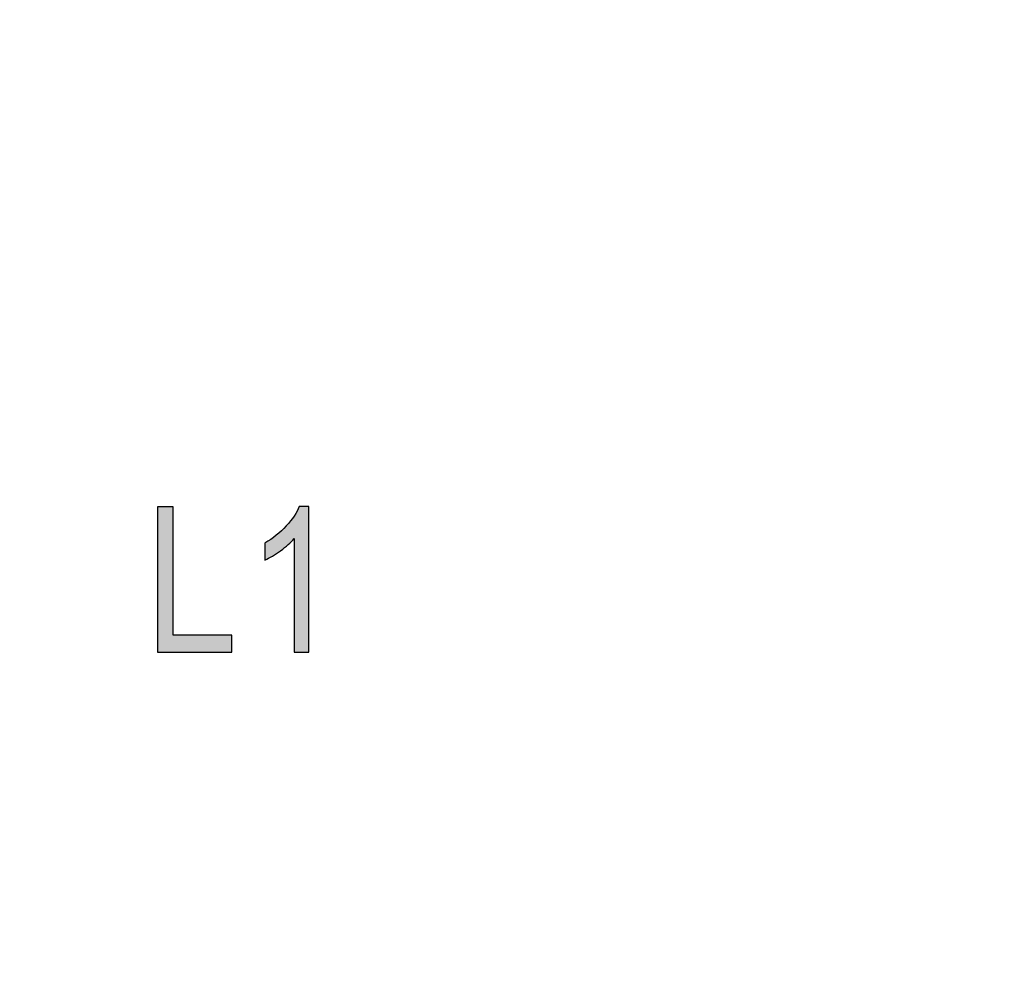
# Model space of a CAD drawing. Header units: millimetres. Extents: x -296 to 295, y -209 to 209.
# Tile 50 of 140: x -234 to -225, y 50 to 58. Entities that reach past the tile are written whole.
import ezdxf

# ---------------------------------------------------------------- set-up
doc = ezdxf.new("R2010")
doc.units = ezdxf.units.MM
doc.header["$MEASUREMENT"] = 0
doc.layers.add('layer 1', color=7, linetype='Continuous')

msp = doc.modelspace()

# ---------------------------------------------------------------- hatches: boundary and pattern name
at = {"layer": 'layer 1'}
h = msp.add_hatch(color=250, dxfattribs=at)
edge = h.paths.add_edge_path()
edge.add_spline(control_points=[(-232.4823, 52.5781), (-232.4823, 52.5781), (-232.4823, 53.8411), (-232.4823, 53.8411), (-232.4823, 53.8411), (-232.3447, 53.8411), (-232.3447, 53.8411), (-232.3447, 53.8411), (-232.3447, 52.7263), (-232.3447, 52.7263), (-232.3447, 52.7263), (-231.835, 52.7263), (-231.835, 52.7263), (-231.835, 52.7263), (-231.835, 52.5781), (-231.835, 52.5781), (-231.835, 52.5781), (-232.4823, 52.5781), (-232.4823, 52.5781)], knot_values=[0, 0, 0, 0, 0.166667, 0.166667, 0.166667, 0.333333, 0.333333, 0.333333, 0.5, 0.5, 0.5, 0.666667, 0.666667, 0.666667, 0.833333, 0.833333, 0.833333, 1, 1, 1, 1], degree=3, periodic=1)
h = msp.add_hatch(color=250, dxfattribs=at)
edge = h.paths.add_edge_path()
edge.add_spline(control_points=[(-232.4823, 52.5781), (-232.4823, 52.5781), (-232.4823, 53.8411), (-232.4823, 53.8411), (-232.4823, 53.8411), (-232.3447, 53.8411), (-232.3447, 53.8411), (-232.3447, 53.8411), (-232.3447, 52.7263), (-232.3447, 52.7263), (-232.3447, 52.7263), (-231.835, 52.7263), (-231.835, 52.7263), (-231.835, 52.7263), (-231.835, 52.5781), (-231.835, 52.5781), (-231.835, 52.5781), (-232.4823, 52.5781), (-232.4823, 52.5781)], knot_values=[0, 0, 0, 0, 0.166667, 0.166667, 0.166667, 0.333333, 0.333333, 0.333333, 0.5, 0.5, 0.5, 0.666667, 0.666667, 0.666667, 0.833333, 0.833333, 0.833333, 1, 1, 1, 1], degree=3, periodic=1)
h = msp.add_hatch(color=250, dxfattribs=at)
edge = h.paths.add_edge_path()
edge.add_spline(control_points=[(-232.4823, 52.5781), (-232.4823, 52.5781), (-232.4823, 53.8411), (-232.4823, 53.8411), (-232.4823, 53.8411), (-232.3447, 53.8411), (-232.3447, 53.8411), (-232.3447, 53.8411), (-232.3447, 52.7263), (-232.3447, 52.7263), (-232.3447, 52.7263), (-231.835, 52.7263), (-231.835, 52.7263), (-231.835, 52.7263), (-231.835, 52.5781), (-231.835, 52.5781), (-231.835, 52.5781), (-232.4823, 52.5781), (-232.4823, 52.5781)], knot_values=[0, 0, 0, 0, 0.166667, 0.166667, 0.166667, 0.333333, 0.333333, 0.333333, 0.5, 0.5, 0.5, 0.666667, 0.666667, 0.666667, 0.833333, 0.833333, 0.833333, 1, 1, 1, 1], degree=3, periodic=1)
h = msp.add_hatch(color=250, dxfattribs=at)
edge = h.paths.add_edge_path()
edge.add_spline(control_points=[(-232.4823, 52.5781), (-232.4823, 52.5781), (-232.4823, 53.8411), (-232.4823, 53.8411), (-232.4823, 53.8411), (-232.3447, 53.8411), (-232.3447, 53.8411), (-232.3447, 53.8411), (-232.3447, 52.7263), (-232.3447, 52.7263), (-232.3447, 52.7263), (-231.835, 52.7263), (-231.835, 52.7263), (-231.835, 52.7263), (-231.835, 52.5781), (-231.835, 52.5781), (-231.835, 52.5781), (-232.4823, 52.5781), (-232.4823, 52.5781)], knot_values=[0, 0, 0, 0, 0.166667, 0.166667, 0.166667, 0.333333, 0.333333, 0.333333, 0.5, 0.5, 0.5, 0.666667, 0.666667, 0.666667, 0.833333, 0.833333, 0.833333, 1, 1, 1, 1], degree=3, periodic=1)
h = msp.add_hatch(color=250, dxfattribs=at)
edge = h.paths.add_edge_path()
edge.add_spline(control_points=[(-231.1655, 52.5781), (-231.1655, 52.5781), (-231.2925, 52.5781), (-231.2925, 52.5781), (-231.2925, 52.5781), (-231.2925, 53.5659), (-231.2925, 53.5659), (-231.3219, 53.5315), (-231.361, 53.4962), (-231.4104, 53.4603), (-231.4598, 53.4245), (-231.505, 53.3974), (-231.5465, 53.3789), (-231.5465, 53.3789), (-231.5465, 53.5271), (-231.5465, 53.5271), (-231.4765, 53.5676), (-231.4148, 53.617), (-231.361, 53.6755), (-231.3075, 53.7337), (-231.2695, 53.7908), (-231.2478, 53.8463), (-231.2478, 53.8463), (-231.1655, 53.8463), (-231.1655, 53.8463), (-231.1655, 53.8463), (-231.1655, 52.5781), (-231.1655, 52.5781)], knot_values=[0, 0, 0, 0, 0.111111, 0.111111, 0.111111, 0.222222, 0.222222, 0.222222, 0.333333, 0.333333, 0.333333, 0.444444, 0.444444, 0.444444, 0.555556, 0.555556, 0.555556, 0.666667, 0.666667, 0.666667, 0.777778, 0.777778, 0.777778, 0.888889, 0.888889, 0.888889, 1, 1, 1, 1], degree=3, periodic=1)
h = msp.add_hatch(color=250, dxfattribs=at)
edge = h.paths.add_edge_path()
edge.add_spline(control_points=[(-231.1655, 52.5781), (-231.1655, 52.5781), (-231.2925, 52.5781), (-231.2925, 52.5781), (-231.2925, 52.5781), (-231.2925, 53.5659), (-231.2925, 53.5659), (-231.3219, 53.5315), (-231.361, 53.4962), (-231.4104, 53.4603), (-231.4598, 53.4245), (-231.505, 53.3974), (-231.5465, 53.3789), (-231.5465, 53.3789), (-231.5465, 53.5271), (-231.5465, 53.5271), (-231.4765, 53.5676), (-231.4148, 53.617), (-231.361, 53.6755), (-231.3075, 53.7337), (-231.2695, 53.7908), (-231.2478, 53.8463), (-231.2478, 53.8463), (-231.1655, 53.8463), (-231.1655, 53.8463), (-231.1655, 53.8463), (-231.1655, 52.5781), (-231.1655, 52.5781)], knot_values=[0, 0, 0, 0, 0.111111, 0.111111, 0.111111, 0.222222, 0.222222, 0.222222, 0.333333, 0.333333, 0.333333, 0.444444, 0.444444, 0.444444, 0.555556, 0.555556, 0.555556, 0.666667, 0.666667, 0.666667, 0.777778, 0.777778, 0.777778, 0.888889, 0.888889, 0.888889, 1, 1, 1, 1], degree=3, periodic=1)
h = msp.add_hatch(color=250, dxfattribs=at)
edge = h.paths.add_edge_path()
edge.add_spline(control_points=[(-231.1655, 52.5781), (-231.1655, 52.5781), (-231.2925, 52.5781), (-231.2925, 52.5781), (-231.2925, 52.5781), (-231.2925, 53.5659), (-231.2925, 53.5659), (-231.3219, 53.5315), (-231.361, 53.4962), (-231.4104, 53.4603), (-231.4598, 53.4245), (-231.505, 53.3974), (-231.5465, 53.3789), (-231.5465, 53.3789), (-231.5465, 53.5271), (-231.5465, 53.5271), (-231.4765, 53.5676), (-231.4148, 53.617), (-231.361, 53.6755), (-231.3075, 53.7337), (-231.2695, 53.7908), (-231.2478, 53.8463), (-231.2478, 53.8463), (-231.1655, 53.8463), (-231.1655, 53.8463), (-231.1655, 53.8463), (-231.1655, 52.5781), (-231.1655, 52.5781)], knot_values=[0, 0, 0, 0, 0.111111, 0.111111, 0.111111, 0.222222, 0.222222, 0.222222, 0.333333, 0.333333, 0.333333, 0.444444, 0.444444, 0.444444, 0.555556, 0.555556, 0.555556, 0.666667, 0.666667, 0.666667, 0.777778, 0.777778, 0.777778, 0.888889, 0.888889, 0.888889, 1, 1, 1, 1], degree=3, periodic=1)
h = msp.add_hatch(color=250, dxfattribs=at)
edge = h.paths.add_edge_path()
edge.add_spline(control_points=[(-231.1655, 52.5781), (-231.1655, 52.5781), (-231.2925, 52.5781), (-231.2925, 52.5781), (-231.2925, 52.5781), (-231.2925, 53.5659), (-231.2925, 53.5659), (-231.3219, 53.5315), (-231.361, 53.4962), (-231.4104, 53.4603), (-231.4598, 53.4245), (-231.505, 53.3974), (-231.5465, 53.3789), (-231.5465, 53.3789), (-231.5465, 53.5271), (-231.5465, 53.5271), (-231.4765, 53.5676), (-231.4148, 53.617), (-231.361, 53.6755), (-231.3075, 53.7337), (-231.2695, 53.7908), (-231.2478, 53.8463), (-231.2478, 53.8463), (-231.1655, 53.8463), (-231.1655, 53.8463), (-231.1655, 53.8463), (-231.1655, 52.5781), (-231.1655, 52.5781)], knot_values=[0, 0, 0, 0, 0.111111, 0.111111, 0.111111, 0.222222, 0.222222, 0.222222, 0.333333, 0.333333, 0.333333, 0.444444, 0.444444, 0.444444, 0.555556, 0.555556, 0.555556, 0.666667, 0.666667, 0.666667, 0.777778, 0.777778, 0.777778, 0.888889, 0.888889, 0.888889, 1, 1, 1, 1], degree=3, periodic=1)

# ---------------------------------------------------------------- linework, layer by layer
at = {"layer": 'layer 1', "color": 1, "lineweight": 0}
msp.add_open_spline([(295.3283, 209.2747), (295.3283, 209.2747), (295.3283, -208.9236), (295.3283, -208.9236), (295.3283, -208.9236), (-296.1944, -208.9236), (-296.1944, -208.9236), (-296.1944, -208.9236), (-296.1944, 209.2747), (-296.1944, 209.2747), (-296.1944, 209.2747), (295.3283, 209.2747), (295.3283, 209.2747)], degree=3, knots=[0, 0, 0, 0, 0.25, 0.25, 0.25, 0.5, 0.5, 0.5, 0.75, 0.75, 0.75, 1, 1, 1, 1], dxfattribs=at)
at = {"layer": 'layer 1', "color": 5, "lineweight": 0}
msp.add_open_spline([(-281.2487, 194.7284), (-281.2487, 194.7284), (-281.2487, -197.0649), (-281.2487, -197.0649), (-281.2487, -197.0649), (283.3586, -197.0649), (283.3586, -197.0649)], degree=3, knots=[0, 0, 0, 0, 0.5, 0.5, 0.5, 1, 1, 1, 1], dxfattribs=at)
at = {"layer": 'layer 1', "color": 250}
for points, knots in [([(-232.4823, 52.5781), (-232.4823, 52.5781), (-232.4823, 53.8411), (-232.4823, 53.8411), (-232.4823, 53.8411), (-232.3447, 53.8411), (-232.3447, 53.8411), (-232.3447, 53.8411), (-232.3447, 52.7263), (-232.3447, 52.7263), (-232.3447, 52.7263), (-231.835, 52.7263), (-231.835, 52.7263), (-231.835, 52.7263), (-231.835, 52.5781), (-231.835, 52.5781), (-231.835, 52.5781), (-232.4823, 52.5781), (-232.4823, 52.5781)], [0, 0, 0, 0, 0.166667, 0.166667, 0.166667, 0.333333, 0.333333, 0.333333, 0.5, 0.5, 0.5, 0.666667, 0.666667, 0.666667, 0.833333, 0.833333, 0.833333, 1, 1, 1, 1]), ([(-232.4823, 52.5781), (-232.4823, 52.5781), (-232.4823, 53.8411), (-232.4823, 53.8411), (-232.4823, 53.8411), (-232.3447, 53.8411), (-232.3447, 53.8411), (-232.3447, 53.8411), (-232.3447, 52.7263), (-232.3447, 52.7263), (-232.3447, 52.7263), (-231.835, 52.7263), (-231.835, 52.7263), (-231.835, 52.7263), (-231.835, 52.5781), (-231.835, 52.5781), (-231.835, 52.5781), (-232.4823, 52.5781), (-232.4823, 52.5781)], [0, 0, 0, 0, 0.166667, 0.166667, 0.166667, 0.333333, 0.333333, 0.333333, 0.5, 0.5, 0.5, 0.666667, 0.666667, 0.666667, 0.833333, 0.833333, 0.833333, 1, 1, 1, 1]), ([(-232.4823, 52.5781), (-232.4823, 52.5781), (-232.4823, 53.8411), (-232.4823, 53.8411), (-232.4823, 53.8411), (-232.3447, 53.8411), (-232.3447, 53.8411), (-232.3447, 53.8411), (-232.3447, 52.7263), (-232.3447, 52.7263), (-232.3447, 52.7263), (-231.835, 52.7263), (-231.835, 52.7263), (-231.835, 52.7263), (-231.835, 52.5781), (-231.835, 52.5781), (-231.835, 52.5781), (-232.4823, 52.5781), (-232.4823, 52.5781)], [0, 0, 0, 0, 0.166667, 0.166667, 0.166667, 0.333333, 0.333333, 0.333333, 0.5, 0.5, 0.5, 0.666667, 0.666667, 0.666667, 0.833333, 0.833333, 0.833333, 1, 1, 1, 1]), ([(-232.4823, 52.5781), (-232.4823, 52.5781), (-232.4823, 53.8411), (-232.4823, 53.8411), (-232.4823, 53.8411), (-232.3447, 53.8411), (-232.3447, 53.8411), (-232.3447, 53.8411), (-232.3447, 52.7263), (-232.3447, 52.7263), (-232.3447, 52.7263), (-231.835, 52.7263), (-231.835, 52.7263), (-231.835, 52.7263), (-231.835, 52.5781), (-231.835, 52.5781), (-231.835, 52.5781), (-232.4823, 52.5781), (-232.4823, 52.5781)], [0, 0, 0, 0, 0.166667, 0.166667, 0.166667, 0.333333, 0.333333, 0.333333, 0.5, 0.5, 0.5, 0.666667, 0.666667, 0.666667, 0.833333, 0.833333, 0.833333, 1, 1, 1, 1]), ([(-231.1655, 52.5781), (-231.1655, 52.5781), (-231.2925, 52.5781), (-231.2925, 52.5781), (-231.2925, 52.5781), (-231.2925, 53.5659), (-231.2925, 53.5659), (-231.3219, 53.5315), (-231.361, 53.4962), (-231.4104, 53.4603), (-231.4598, 53.4245), (-231.505, 53.3974), (-231.5465, 53.3789), (-231.5465, 53.3789), (-231.5465, 53.5271), (-231.5465, 53.5271), (-231.4765, 53.5676), (-231.4148, 53.617), (-231.361, 53.6755), (-231.3075, 53.7337), (-231.2695, 53.7908), (-231.2478, 53.8463), (-231.2478, 53.8463), (-231.1655, 53.8463), (-231.1655, 53.8463), (-231.1655, 53.8463), (-231.1655, 52.5781), (-231.1655, 52.5781)], [0, 0, 0, 0, 0.111111, 0.111111, 0.111111, 0.222222, 0.222222, 0.222222, 0.333333, 0.333333, 0.333333, 0.444444, 0.444444, 0.444444, 0.555556, 0.555556, 0.555556, 0.666667, 0.666667, 0.666667, 0.777778, 0.777778, 0.777778, 0.888889, 0.888889, 0.888889, 1, 1, 1, 1]), ([(-231.1655, 52.5781), (-231.1655, 52.5781), (-231.2925, 52.5781), (-231.2925, 52.5781), (-231.2925, 52.5781), (-231.2925, 53.5659), (-231.2925, 53.5659), (-231.3219, 53.5315), (-231.361, 53.4962), (-231.4104, 53.4603), (-231.4598, 53.4245), (-231.505, 53.3974), (-231.5465, 53.3789), (-231.5465, 53.3789), (-231.5465, 53.5271), (-231.5465, 53.5271), (-231.4765, 53.5676), (-231.4148, 53.617), (-231.361, 53.6755), (-231.3075, 53.7337), (-231.2695, 53.7908), (-231.2478, 53.8463), (-231.2478, 53.8463), (-231.1655, 53.8463), (-231.1655, 53.8463), (-231.1655, 53.8463), (-231.1655, 52.5781), (-231.1655, 52.5781)], [0, 0, 0, 0, 0.111111, 0.111111, 0.111111, 0.222222, 0.222222, 0.222222, 0.333333, 0.333333, 0.333333, 0.444444, 0.444444, 0.444444, 0.555556, 0.555556, 0.555556, 0.666667, 0.666667, 0.666667, 0.777778, 0.777778, 0.777778, 0.888889, 0.888889, 0.888889, 1, 1, 1, 1]), ([(-231.1655, 52.5781), (-231.1655, 52.5781), (-231.2925, 52.5781), (-231.2925, 52.5781), (-231.2925, 52.5781), (-231.2925, 53.5659), (-231.2925, 53.5659), (-231.3219, 53.5315), (-231.361, 53.4962), (-231.4104, 53.4603), (-231.4598, 53.4245), (-231.505, 53.3974), (-231.5465, 53.3789), (-231.5465, 53.3789), (-231.5465, 53.5271), (-231.5465, 53.5271), (-231.4765, 53.5676), (-231.4148, 53.617), (-231.361, 53.6755), (-231.3075, 53.7337), (-231.2695, 53.7908), (-231.2478, 53.8463), (-231.2478, 53.8463), (-231.1655, 53.8463), (-231.1655, 53.8463), (-231.1655, 53.8463), (-231.1655, 52.5781), (-231.1655, 52.5781)], [0, 0, 0, 0, 0.111111, 0.111111, 0.111111, 0.222222, 0.222222, 0.222222, 0.333333, 0.333333, 0.333333, 0.444444, 0.444444, 0.444444, 0.555556, 0.555556, 0.555556, 0.666667, 0.666667, 0.666667, 0.777778, 0.777778, 0.777778, 0.888889, 0.888889, 0.888889, 1, 1, 1, 1]), ([(-231.1655, 52.5781), (-231.1655, 52.5781), (-231.2925, 52.5781), (-231.2925, 52.5781), (-231.2925, 52.5781), (-231.2925, 53.5659), (-231.2925, 53.5659), (-231.3219, 53.5315), (-231.361, 53.4962), (-231.4104, 53.4603), (-231.4598, 53.4245), (-231.505, 53.3974), (-231.5465, 53.3789), (-231.5465, 53.3789), (-231.5465, 53.5271), (-231.5465, 53.5271), (-231.4765, 53.5676), (-231.4148, 53.617), (-231.361, 53.6755), (-231.3075, 53.7337), (-231.2695, 53.7908), (-231.2478, 53.8463), (-231.2478, 53.8463), (-231.1655, 53.8463), (-231.1655, 53.8463), (-231.1655, 53.8463), (-231.1655, 52.5781), (-231.1655, 52.5781)], [0, 0, 0, 0, 0.111111, 0.111111, 0.111111, 0.222222, 0.222222, 0.222222, 0.333333, 0.333333, 0.333333, 0.444444, 0.444444, 0.444444, 0.555556, 0.555556, 0.555556, 0.666667, 0.666667, 0.666667, 0.777778, 0.777778, 0.777778, 0.888889, 0.888889, 0.888889, 1, 1, 1, 1])]:
    msp.add_open_spline(points, degree=3, knots=knots, dxfattribs=at)

doc.saveas('drawing.dxf')
